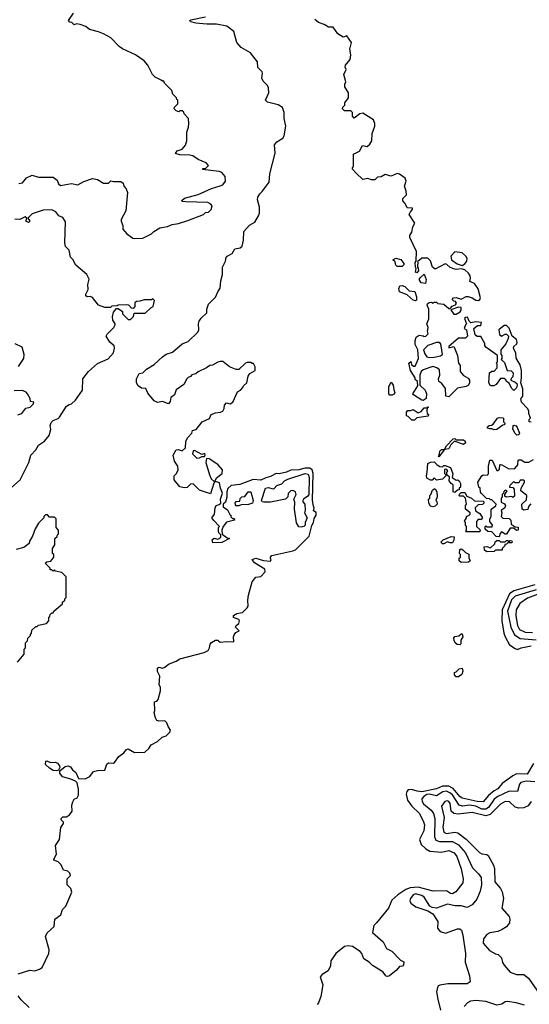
# Model space of a CAD drawing. Extents: x 2210602 to 2357277, y 510288 to 673808.
# Tile 85 of 256: x 2264143 to 2268290, y 550402 to 558421. Entities that reach past the tile are written whole.
import ezdxf

# ---------------------------------------------------------------- set-up
doc = ezdxf.new("R2010")
doc.units = 0

msp = doc.modelspace()

# ---------------------------------------------------------------- linework, layer by layer
at = {"layer": '0CON05XD'}
for points in [[(2265078.3, 556638.3), (2265145, 556642.5), (2265215, 556677.5), (2265235, 556697.5), (2265284.1, 556725.9), (2265345, 556737.5), (2265385, 556753.3), (2265435, 556761.2), (2265510, 556785), (2265640, 556835), (2265655, 556850), (2265680, 556855), (2265700, 556875), (2265710, 556905), (2265699.3, 556919.3), (2265675, 556932.5), (2265495, 556937.5), (2265465, 556940), (2265461.7, 556948.3), (2265485, 556966.7), (2265595, 556996.7), (2265703, 557047), (2265775, 557067.5), (2265795, 557077.5), (2265818.8, 557105), (2265814, 557145), (2265787, 557177), (2265765, 557186), (2265631.7, 557201.7), (2265635, 557210), (2265658.3, 557211.7), (2265680, 557235), (2265660, 557255), (2265595, 557282.5), (2265552.3, 557312.3), (2265525, 557318.8), (2265445, 557320), (2265411.7, 557331.7), (2265425, 557352.5), (2265465, 557367.5), (2265491.7, 557398.3), (2265502.5, 557435), (2265503.3, 557505), (2265517.5, 557545), (2265520, 557575), (2265517, 557617), (2265480, 557655), (2265478.3, 557668.3), (2265465, 557680), (2265445, 557680), (2265438.3, 557671.7), (2265415, 557680), (2265400, 557695), (2265401.7, 557708.3), (2265430, 557735), (2265430, 557765), (2265421.7, 557771.7), (2265420, 557785), (2265390, 557815), (2265380, 557845), (2265320, 557905), (2265315, 557920), (2265305, 557920), (2265295, 557930), (2265245, 557952.5), (2265223.6, 557973.6), (2265185, 558050), (2265156.4, 558086.4), (2265086.1, 558136.1), (2264980, 558185), (2264953.6, 558203.6), (2264885, 558272.5), (2264826.1, 558306.1), (2264785, 558322.5), (2264710.5, 558340.5), (2264680, 558365), (2264635, 558382.5), (2264605, 558387.5), (2264585, 558380), (2264568.3, 558398.3), (2264551.7, 558401.7), (2264540, 558415), (2264580, 558475)], [(2265595.8, 555554.2), (2265575, 555537.5), (2265545, 555530), (2265533.6, 555516.4), (2265515, 555507.5), (2265502.5, 555495), (2265479.5, 555450.5), (2265415, 555407.5), (2265403.6, 555366.4), (2265372.5, 555345), (2265367, 555313), (2265355, 555292.5), (2265305, 555312.5), (2265265, 555303.8), (2265237.7, 555317.7), (2265185, 555380), (2265168.3, 555418.3), (2265135, 555420), (2265108.3, 555438.3), (2265093.3, 555465), (2265093.3, 555495), (2265115, 555540), (2265146.1, 555543.9), (2265175.9, 555574.1), (2265236.8, 555613.2), (2265303.9, 555676.1), (2265335, 555696.7), (2265386.1, 555713.9), (2265465, 555782.5), (2265515, 555801.2), (2265592.3, 555877.7), (2265601.2, 555895), (2265598.8, 555945), (2265603.9, 555966.1), (2265620.5, 555989.5), (2265667, 556033), (2265666.7, 556065), (2265678.8, 556105), (2265737.5, 556162.5), (2265754.2, 556205), (2265773.8, 556235), (2265780, 556295), (2265793, 556347), (2265793.9, 556406.1), (2265817.5, 556455), (2265822.5, 556485), (2265830, 556495), (2265873, 556517), (2265892.5, 556555), (2265935.9, 556564.1), (2265952.3, 556577.7), (2265964, 556625), (2265966, 556695), (2266012.9, 556747.1), (2266057.7, 556772.3), (2266086.2, 556825), (2266093.3, 556845), (2266093.8, 556895), (2266078.8, 556955), (2266081.2, 556975), (2266096.4, 557003.6), (2266117.3, 557022.7), (2266172, 557098), (2266179.2, 557165), (2266222, 557335), (2266217.3, 557402.7), (2266234.4, 557425.6), (2266284.1, 557455.9), (2266294.1, 557475.9), (2266308, 557555), (2266296.4, 557616.4), (2266295.9, 557665.9), (2266281.2, 557705), (2266245, 557728.8), (2266158.3, 557748.3), (2266143.3, 557765), (2266170, 557825), (2266167.5, 557865), (2266160, 557885), (2266125, 557920), (2266112.5, 557945), (2266120, 557985), (2266117, 557997), (2266081.7, 558031.7), (2266077, 558077), (2266021.7, 558151.7), (2265945.9, 558195.9), (2265910, 558235), (2265886, 558325), (2265828.3, 558368.3), (2265745, 558385.5), (2265665, 558385.7), (2265575.7, 558394.3), (2265532.5, 558405), (2265527.5, 558415), (2265535, 558420), (2265655, 558443.3)], [(2267673.3, 556156.7), (2267695, 556158.8), (2267735, 556146.2), (2267775, 556166.2), (2267793.6, 556166.4), (2267825, 556156.7), (2267855, 556136.7), (2267876.4, 556133.6), (2267888.3, 556141.7), (2267893.3, 556155), (2267875, 556230), (2267843, 556273), (2267805, 556290), (2267812.5, 556315), (2267808.8, 556335), (2267795, 556356.7), (2267765, 556383.3), (2267735, 556392.5), (2267695, 556387.5), (2267675, 556393.3), (2267645, 556403.3), (2267618.3, 556428.3), (2267605, 556433.3), (2267525, 556390), (2267502.5, 556405), (2267487, 556457), (2267465, 556480), (2267415, 556480), (2267395, 556460), (2267381.7, 556458.3), (2267380, 556405), (2267386.4, 556396.4), (2267387.5, 556375), (2267375, 556360), (2267363.9, 556363.9), (2267370, 556395), (2267363, 556407), (2267362.5, 556445), (2267370, 556455), (2267373, 556533), (2267317, 556647), (2267317.5, 556665), (2267335, 556690), (2267343.3, 556735), (2267357.5, 556765), (2267313.3, 556835), (2267323, 556857), (2267340, 556875), (2267340, 556885), (2267295, 556890), (2267280, 556925), (2267260, 556945), (2267260, 556965), (2267290, 556995), (2267288.8, 557025), (2267273.8, 557065), (2267287, 557107), (2267279.3, 557129.3), (2267233.6, 557163.6), (2267215, 557167.5), (2267165, 557147.5), (2267118.3, 557161.7), (2267085, 557142.5), (2267055, 557140), (2267031.7, 557118.3), (2267005, 557117.5), (2266975, 557127.5), (2266935, 557120), (2266880.7, 557170.7), (2266850, 557205), (2266850, 557215), (2266860, 557225), (2266860, 557325), (2266909.3, 557350.7), (2266933, 557397), (2266971.7, 557388.3), (2266993, 557407), (2267007.5, 557435), (2267010, 557495), (2267032.5, 557555), (2267033.3, 557575), (2267022.5, 557605), (2266935, 557660), (2266910, 557655), (2266865, 557620), (2266850, 557635), (2266850, 557665), (2266838.3, 557678.3), (2266785, 557680), (2266770, 557695), (2266771.7, 557708.3), (2266790, 557725), (2266790, 557745), (2266820, 557785), (2266817.5, 557825), (2266787.5, 557875), (2266787.5, 557895), (2266797.5, 557915), (2266780, 557975), (2266800, 558015), (2266792.5, 558035), (2266795, 558050), (2266833, 558097), (2266836.7, 558135), (2266828.3, 558181.7), (2266843.3, 558235), (2266805, 558290), (2266775, 558280), (2266732.5, 558305), (2266695, 558360), (2266655, 558360), (2266621.7, 558381.7), (2266575, 558397.5), (2266545, 558422.5)], [(2264135, 557087.5), (2264165, 557092.5), (2264197.7, 557132.3), (2264245, 557153.8), (2264295, 557137.5), (2264415, 557140), (2264447.5, 557115), (2264460, 557085), (2264475, 557070), (2264565, 557086), (2264615, 557076.7), (2264665, 557103.8), (2264735, 557128.8), (2264775, 557120), (2264825, 557090), (2264865, 557090), (2264885, 557110), (2264905, 557102.5), (2264965, 557102.5), (2264985, 557090), (2264990, 557065), (2265010, 557045), (2265020, 557015), (2265006.7, 556865), (2264967.5, 556795), (2264969.3, 556779.3), (2264982.5, 556745), (2264982.5, 556715), (2265015, 556677.5), (2265063, 556643), (2265078.3, 556638.3)], [(2264075, 554612), (2264147.5, 554675), (2264216, 554815), (2264233.3, 554875), (2264273, 554917), (2264294.6, 554955.4), (2264345, 554987.5), (2264384, 555035), (2264396.1, 555083.9), (2264391.2, 555115), (2264399.5, 555140.5), (2264414.3, 555155.7), (2264455, 555172), (2264467, 555183), (2264525, 555272.5), (2264545, 555287.5), (2264565, 555292.5), (2264596.6, 555323.4), (2264655, 555403.3), (2264658, 555495), (2264702.5, 555555), (2264775, 555621.2), (2264861.7, 555658.3), (2264905, 555707.5), (2264913.8, 555745), (2264911.2, 555765), (2264876.7, 555795), (2264847.5, 555845), (2264855, 555860), (2264910, 555915), (2264920, 555935), (2264920, 555945), (2264900, 555975), (2264898.3, 556001.7), (2264905, 556040), (2264931.7, 556068.3), (2264945, 556070), (2264980, 556045), (2264980, 556025), (2265025, 555980), (2265045, 555980), (2265070, 556005), (2265075, 556030), (2265165, 556030), (2265210, 556075), (2265230, 556085), (2265240, 556135), (2265225, 556147.5), (2265215, 556140), (2265155, 556140), (2265121.7, 556128.3), (2265093, 556127), (2265080, 556115), (2265080, 556085), (2265065, 556070), (2265051.7, 556071.7), (2265030, 556095), (2265015, 556100), (2264945, 556097.5), (2264935, 556090), (2264893, 556087), (2264881.7, 556078.3), (2264835, 556077.5), (2264785, 556097.5), (2264735, 556157.5), (2264715, 556167.5), (2264693, 556163), (2264681.7, 556171.7), (2264680, 556185), (2264700, 556225), (2264697.5, 556265), (2264707, 556307), (2264690, 556345), (2264600.7, 556420.7), (2264575, 556467.5), (2264556.4, 556486.4), (2264546.7, 556545), (2264516.7, 556575), (2264510, 556605), (2264516, 556775), (2264495, 556810), (2264462.5, 556825), (2264437.5, 556857.5), (2264405, 556872), (2264335, 556868.8), (2264245, 556838.8), (2264210, 556805), (2264222.5, 556785), (2264222.5, 556775), (2264215, 556770), (2264191.7, 556781.7), (2264200, 556805), (2264186.1, 556816.1), (2264145, 556793.3), (2264103, 556797)], [(2267745, 556420), (2267766.4, 556433.6), (2267782.5, 556455), (2267783.3, 556475), (2267773.8, 556495), (2267745, 556522.5), (2267685, 556530), (2267651.2, 556495), (2267657.5, 556465), (2267703, 556433), (2267745, 556420)], [(2267215, 556410), (2267203, 556423), (2267198.3, 556448.3), (2267180, 556465), (2267205, 556480), (2267245, 556467.5), (2267270, 556435), (2267270, 556425), (2267255, 556412.5), (2267215, 556410)], [(2267445, 556272.5), (2267409.3, 556279.3), (2267393.3, 556305), (2267400.7, 556319.3), (2267435, 556350), (2267450, 556305), (2267445, 556272.5)], [(2267365, 556132.5), (2267345, 556137.5), (2267295, 556180), (2267233.6, 556203.6), (2267227, 556233), (2267237, 556253), (2267255, 556256.7), (2267278.3, 556248.3), (2267313, 556213), (2267358.3, 556208.3), (2267372.5, 556165), (2267371.7, 556138.3), (2267365, 556132.5)], [(2268306.1, 555143.9), (2268290, 555145), (2268290, 555165), (2268300, 555175), (2268286.7, 555215), (2268287.5, 555235), (2268275.9, 555255.9), (2268227.5, 555305), (2268220, 555335), (2268230, 555345), (2268237.5, 555355), (2268237.5, 555415), (2268220, 555465), (2268227.5, 555505), (2268227.5, 555565), (2268215, 555610), (2268182.5, 555665), (2268180, 555705), (2268162.5, 555745), (2268165, 555760), (2268189.3, 555780.7), (2268192.5, 555795), (2268185, 555817.5), (2268150, 555845), (2268125, 555910), (2268105, 555930), (2268085, 555930), (2268042.5, 555895), (2268048.3, 555858.3), (2268063, 555843), (2268095, 555860), (2268105, 555860), (2268120, 555845), (2268117.5, 555825), (2268098.3, 555781.7), (2268058.3, 555731.7), (2268058.3, 555698.3), (2268067.5, 555685), (2268067, 555663), (2268060, 555655), (2268088.3, 555628.3), (2268110, 555565), (2268141.7, 555561.7), (2268157.5, 555545), (2268157, 555513), (2268141.7, 555498.3), (2268140, 555485), (2268175, 555470), (2268188.3, 555458.3), (2268192.5, 555445), (2268187, 555423), (2268165, 555400), (2268145, 555420), (2268125, 555460), (2268103.6, 555473.6), (2268098.3, 555488.3), (2268085, 555500), (2268055, 555500), (2268019.3, 555450.7), (2268001.7, 555438.3), (2267975, 555440), (2267960, 555465), (2267967.5, 555545), (2267985, 555560), (2268005, 555560), (2268027.5, 555585), (2268027.5, 555615), (2268020, 555625), (2268030, 555635), (2268030, 555685), (2267937.5, 555755), (2267928.3, 555768.3), (2267927.5, 555785), (2267895, 555840), (2267865, 555840), (2267850, 555855), (2267840, 555905), (2267868.3, 555931.7), (2267895, 555930), (2267900, 555955), (2267855, 555960), (2267815, 555952.5), (2267800, 555965), (2267788.3, 555998.3), (2267773, 555997), (2267761.7, 555988.3), (2267780, 555945), (2267770, 555935), (2267760, 555905), (2267780, 555895), (2267787, 555843), (2267771.7, 555828.3), (2267713, 555827), (2267635, 555760), (2267635, 555750), (2267675, 555760), (2267685, 555740), (2267706.7, 555685), (2267713.3, 555625), (2267726.7, 555605), (2267727.5, 555555), (2267753.6, 555523.6), (2267793, 555503), (2267802.5, 555485), (2267802.5, 555465), (2267796.4, 555443.6), (2267777, 555433), (2267705, 555420), (2267635, 555350), (2267610, 555355), (2267607, 555417), (2267579.3, 555459.3), (2267552.5, 555475), (2267550, 555495), (2267562.5, 555525), (2267558.3, 555568.3), (2267537, 555587), (2267505, 555597.5), (2267425, 555570), (2267410, 555555), (2267400, 555525), (2267400, 555445), (2267443.3, 555405), (2267452.5, 555375), (2267450, 555335), (2267425, 555320), (2267415, 555322.5), (2267347.5, 555365), (2267342.5, 555375), (2267381.7, 555438.3), (2267380, 555475), (2267361.7, 555491.7), (2267360, 555505), (2267322.5, 555565), (2267310, 555625), (2267327, 555637), (2267331.7, 555611.7), (2267348.3, 555598.3), (2267361.7, 555598.3), (2267389.3, 555660.7), (2267381.7, 555731.7), (2267360, 555775), (2267360, 555805), (2267370, 555835), (2267395, 555852.5), (2267427, 555847), (2267435, 555840), (2267447, 555843), (2267466.4, 555863.6), (2267462.5, 555885), (2267466.7, 555915), (2267457.5, 555945), (2267472.5, 555985), (2267472.5, 556065), (2267460, 556095), (2267461.7, 556108.3), (2267475, 556117.5), (2267495, 556120), (2267507.5, 556112.5), (2267515, 556120), (2267535, 556120), (2267545, 556110), (2267595, 556103.3), (2267635, 556070), (2267645, 556070), (2267663, 556087), (2267690, 556100), (2267697, 556113), (2267690, 556125), (2267675, 556130), (2267663, 556143), (2267673.3, 556156.7)], [(2267695, 556022.5), (2267728.3, 556041.7), (2267736.7, 556055), (2267736.7, 556076.7), (2267715, 556080), (2267651.7, 556058.3), (2267675, 556022.5), (2267695, 556022.5)], [(2264133, 555597), (2264177.7, 555662.3), (2264178, 555695), (2264163, 555753), (2264105, 555782.5)], [(2267475, 555670), (2267515, 555673.3), (2267566.7, 555683.3), (2267582.5, 555695), (2267573.3, 555765), (2267567.5, 555785), (2267555, 555792.5), (2267535, 555793.3), (2267463, 555767), (2267428.3, 555731.7), (2267439.3, 555699.3), (2267455, 555676.7), (2267475, 555670)], [(2264129.3, 550650.7), (2264225, 550680), (2264265, 550676.2), (2264305, 550688.8), (2264325, 550703.3), (2264378.8, 550815), (2264383.8, 550845), (2264352.5, 550955), (2264367.5, 550985), (2264422.5, 551035), (2264427.5, 551095), (2264478.3, 551131.7), (2264491.2, 551175), (2264517.1, 551202.9), (2264567.5, 551315), (2264560, 551345), (2264530, 551375), (2264530, 551425), (2264555, 551450), (2264550.7, 551470.7), (2264535, 551486.7), (2264500, 551495), (2264479.3, 551539.3), (2264455, 551562.5), (2264420, 551575), (2264420, 551585), (2264442.5, 551625), (2264433.3, 551695), (2264467.5, 551745), (2264478.3, 551841.7), (2264500, 551875), (2264500, 551885), (2264480, 551905), (2264480, 551915), (2264495, 551930), (2264525, 551930), (2264547.5, 551945), (2264570, 551975), (2264567.5, 552025), (2264575, 552050), (2264587, 552073), (2264610, 552085), (2264622.5, 552105), (2264622.5, 552155), (2264610, 552205), (2264598.3, 552218.3), (2264560, 552235), (2264492.5, 552255), (2264470, 552285), (2264470, 552305), (2264512.2, 552337.8), (2264535, 552344.3), (2264557.3, 552337.3), (2264573, 552313), (2264600.3, 552290.3), (2264621.7, 552241.7), (2264675, 552237.5), (2264713, 552257), (2264743, 552297), (2264777, 552307), (2264835, 552310), (2264850.7, 552359.3), (2264865, 552370), (2264905, 552367.5), (2264915, 552372.5), (2264950.5, 552419.5), (2264989.5, 552450.5), (2265011.7, 552478.3), (2265025, 552482.5), (2265077, 552453), (2265160, 552455), (2265192.5, 552485), (2265213.6, 552516.4), (2265265, 552542.5), (2265303, 552577), (2265335, 552590), (2265365, 552620), (2265370, 552635), (2265350, 552665), (2265340, 552695), (2265325, 552710), (2265275, 552707.5), (2265260, 552715), (2265247.5, 552735), (2265237.5, 552775), (2265242.5, 552795), (2265240, 552865), (2265258.3, 552871.7), (2265270, 552885), (2265287.5, 552955), (2265287.5, 552985), (2265277.5, 553005), (2265282.5, 553075), (2265263, 553113), (2265265, 553140), (2265275, 553146.7), (2265305, 553140), (2265325, 553146.7), (2265355, 553173.3), (2265415, 553196.7), (2265445, 553216.2), (2265645, 553268.8), (2265676.7, 553285), (2265688.8, 553305), (2265692.5, 553335), (2265705, 553350), (2265735, 553367.5), (2265755, 553367.5), (2265761.7, 553361.7), (2265775, 553352.5), (2265825, 553357.5), (2265886.1, 553353.9), (2265882.5, 553395), (2265888.3, 553411.7), (2265900.7, 553429.3), (2265930, 553445), (2265900, 553475), (2265903.6, 553486.4), (2265927.5, 553505), (2265932.5, 553525), (2265925, 553537.5), (2265883.6, 553553.6), (2265882.5, 553567.5), (2265910, 553585), (2265955, 553593.8), (2265995, 553630), (2266002, 553645), (2265999.2, 553695), (2266004.3, 553735), (2266035, 553843.3), (2266065, 553880), (2266105, 553886.7), (2266141.2, 553925), (2266137.5, 553945), (2266055, 553996.7), (2266033.8, 554026.2), (2266065, 554036.2), (2266127, 554017), (2266185, 554010), (2266190, 554025), (2266183, 554033), (2266183.3, 554045), (2266195, 554056.9), (2266365, 554094.5), (2266387.5, 554105), (2266497.8, 554215), (2266519.1, 554300.9), (2266533.9, 554326.1), (2266540.5, 554359.5), (2266556.7, 554385), (2266555, 554406.7), (2266535, 554420), (2266540, 554445), (2266535, 554460), (2266525.8, 554505.8), (2266532.5, 554725), (2266522, 554755), (2266505, 554769.2), (2266465, 554770), (2266415, 554756), (2266348.3, 554751.7), (2266314.1, 554735.9), (2266255, 554723.8), (2266230, 554725), (2266185, 554701.2), (2266145, 554691.2), (2266105, 554671.2), (2266043.3, 554676.7), (2265935, 554634.4), (2265862.7, 554627.3), (2265835.8, 554604.2), (2265828.8, 554575), (2265828.3, 554531.7), (2265817, 554493), (2265800, 554475), (2265800, 554455), (2265835, 554430), (2265851.7, 554391.7), (2265860, 554385), (2265861.7, 554371.7), (2265875, 554360), (2265888.3, 554358.3), (2265890, 554345), (2265825, 554330), (2265797.5, 554295), (2265787.5, 554265), (2265791.7, 554231.7), (2265831.7, 554201.7), (2265850, 554195), (2265787, 554163), (2265715, 554160), (2265710, 554185), (2265725, 554200), (2265755, 554190), (2265780, 554205), (2265780, 554225), (2265763, 554243), (2265760, 554255), (2265760, 554285), (2265770, 554295), (2265721.7, 554341.7), (2265707.5, 554365), (2265727.5, 554395), (2265733.9, 554446.1), (2265742.5, 554465), (2265767.5, 554472.5), (2265780, 554485), (2265776.7, 554515), (2265793.3, 554565), (2265776.1, 554606.1), (2265768.3, 554648.3), (2265735, 554660), (2265723.3, 554646.7), (2265695, 554560), (2265605, 554590), (2265555, 554640), (2265531.7, 554638.3), (2265505, 554612), (2265485, 554608), (2265445, 554617.5), (2265400, 554675), (2265400, 554705), (2265420, 554725), (2265432.5, 554755), (2265430, 554785), (2265402.5, 554825), (2265392.5, 554875), (2265415, 554917.5), (2265431.7, 554921.7), (2265465, 554910), (2265492.5, 554935), (2265493.6, 554986.4), (2265507.5, 555015), (2265542.5, 555055), (2265550, 555075), (2265580, 555085), (2265627.5, 555145), (2265686.4, 555173.6), (2265700, 555205), (2265735, 555220), (2265776.4, 555223.6), (2265796.4, 555233.6), (2265806.4, 555253.6), (2265808.3, 555281.7), (2265825, 555300), (2265855, 555292.5), (2265877.5, 555305), (2265915, 555390), (2265940, 555405), (2265960, 555425), (2265965, 555440), (2265992.5, 555465), (2266003, 555517), (2266015, 555540), (2266060, 555565), (2266060, 555595), (2266045, 555620), (2266035, 555620), (2266025, 555630), (2265995, 555630), (2265980, 555625), (2265927, 555573), (2265905, 555572.5), (2265850, 555595), (2265795, 555637.5), (2265775, 555636.7), (2265755, 555632.5), (2265711.7, 555608.3), (2265690, 555605), (2265664.2, 555585.8), (2265595.8, 555554.2)], [(2264126.7, 555203.3), (2264160, 555215), (2264193, 555257), (2264227.5, 555265), (2264256.1, 555293.9), (2264257.5, 555305), (2264231.7, 555311.7), (2264227.5, 555335), (2264207.5, 555375), (2264195, 555387.5), (2264165, 555400), (2264098.3, 555398.3)], [(2267155, 555362.5), (2267147.5, 555375), (2267147.5, 555435), (2267165, 555470), (2267182.5, 555445), (2267187, 555407), (2267196.7, 555385), (2267189.3, 555370.7), (2267175, 555363.3), (2267155, 555362.5)], [(2267355, 555160), (2267335, 555160), (2267305, 555190), (2267290, 555195), (2267290, 555225), (2267301.7, 555238.3), (2267325, 555237.5), (2267345, 555246.7), (2267385, 555220), (2267409.3, 555230.7), (2267435, 555260), (2267460, 555260), (2267461.7, 555268.3), (2267468.3, 555268.3), (2267468.3, 555261.7), (2267460, 555260), (2267457.5, 555235), (2267460, 555215), (2267470, 555205), (2267468.3, 555191.7), (2267375, 555180), (2267355, 555160)], [(2268005, 555080), (2267985, 555090), (2267968.3, 555088.3), (2267950, 555095), (2267950, 555105), (2267963.3, 555116.7), (2267981.7, 555118.3), (2267995, 555127.5), (2268030, 555175), (2268045, 555182.5), (2268075, 555180), (2268080, 555175), (2268080, 555145), (2268090, 555135), (2268088.3, 555121.7), (2268075, 555120), (2268025, 555083.3), (2268005, 555080)], [(2268188.3, 555038.3), (2268175, 555050), (2268157, 555087), (2268158.3, 555111.7), (2268165, 555120), (2268183, 555113), (2268190.7, 555100.7), (2268210, 555055), (2268205, 555040), (2268188.3, 555038.3)], [(2267555, 554860), (2267550, 554865), (2267560, 554885), (2267561.7, 554908.3), (2267575, 554920), (2267600, 554920), (2267615, 554950), (2267671.7, 555008.3), (2267685, 555010), (2267695, 555000), (2267755, 555000), (2267768.3, 554988.3), (2267770, 554975), (2267755, 554962.5), (2267681.7, 554988.3), (2267652.5, 554957.5), (2267635, 554927.5), (2267600, 554920), (2267555, 554860)], [(2265585, 554850), (2265605, 554852.5), (2265625, 554862.5), (2265647.5, 554862.5), (2265652.5, 554875), (2265648.3, 554888.3), (2265625, 554880), (2265565, 554912.5), (2265555, 554910), (2265550, 554885), (2265585, 554850)], [(2265730, 554660), (2265745, 554690), (2265790, 554725), (2265792.5, 554755), (2265757.5, 554795), (2265730, 554815), (2265685, 554843.8), (2265663, 554847), (2265658.8, 554815), (2265686.2, 554715), (2265701.2, 554681.2), (2265725, 554660), (2265730, 554660)], [(2268301.7, 554478.3), (2268282.5, 554457.5), (2268278.3, 554431.7), (2268245, 554427.5), (2268232.5, 554435), (2268230, 554475), (2268268.3, 554511.7), (2268270, 554545), (2268222.5, 554585), (2268223, 554607), (2268250, 554655), (2268250, 554665), (2268245, 554670), (2268215, 554670), (2268205, 554650), (2268175, 554650), (2268165, 554660), (2268131.7, 554628.3), (2268130, 554615), (2268155, 554610), (2268167, 554597), (2268168.3, 554541.7), (2268155, 554530), (2268147.5, 554537.5), (2268101.7, 554531.7), (2268091.7, 554541.7), (2268090, 554555), (2268110, 554585), (2268095, 554590), (2268081.7, 554578.3), (2268080, 554565), (2268070, 554555), (2268070, 554535), (2268060, 554525), (2268061.7, 554491.7), (2268088.3, 554478.3), (2268097.5, 554465), (2268090, 554445), (2268060, 554425), (2268067.5, 554405), (2268060, 554375), (2268075, 554362.5), (2268125, 554360), (2268140, 554345), (2268141.7, 554311.7), (2268175, 554290), (2268198.3, 554288.3), (2268200, 554265), (2268185, 554260), (2268165, 554280), (2268135, 554280), (2268105, 554230), (2268095, 554230), (2268065, 554250), (2268053, 554237), (2268045, 554210), (2268021.7, 554211.7), (2267985, 554250), (2267951.7, 554251.7), (2267931.7, 554271.7), (2267930, 554295), (2267935, 554300), (2267945, 554290), (2267988.3, 554291.7), (2267990, 554305), (2267970, 554335), (2267970, 554355), (2267980, 554375), (2267980, 554435), (2268018.3, 554461.7), (2268020, 554475), (2267985, 554510), (2267975, 554510), (2267965, 554520), (2267941.7, 554521.7), (2267901.7, 554561.7), (2267893, 554573), (2267890, 554605), (2267880, 554615), (2267872.5, 554655), (2267902.5, 554705), (2267915, 554713.3), (2267947.5, 554712.5), (2267957, 554723), (2267956.7, 554785), (2267970, 554835), (2267987.5, 554835), (2268025, 554750), (2268035, 554750), (2268048.3, 554761.7), (2268050, 554795), (2268055, 554797.5), (2268067, 554797), (2268123.6, 554763.6), (2268173.6, 554766.4), (2268197.5, 554795), (2268200, 554835), (2268205, 554837.5), (2268225, 554837.5), (2268255, 554817.5), (2268285, 554817.5), (2268325, 554840)], [(2267685, 554570), (2267670, 554575), (2267671.7, 554631.7), (2267653.6, 554643.6), (2267637.5, 554665), (2267640, 554695), (2267620, 554715), (2267620, 554735), (2267627.5, 554745), (2267618.3, 554758.3), (2267605, 554760), (2267600, 554755), (2267600, 554725), (2267608.3, 554718.3), (2267610, 554705), (2267585, 554680), (2267535, 554670), (2267515, 554690), (2267498.3, 554671.7), (2267485, 554670), (2267457, 554687), (2267452.5, 554705), (2267460, 554735), (2267463.6, 554806.4), (2267485, 554816.7), (2267515, 554820), (2267540, 554795), (2267563, 554783), (2267585, 554780), (2267595, 554790), (2267605, 554790), (2267650, 554775), (2267667, 554723), (2267661.7, 554691.7), (2267695, 554670), (2267705, 554672.5), (2267720, 554665), (2267730, 554645), (2267730, 554615), (2267720, 554605), (2267718.3, 554591.7), (2267705, 554590), (2267685, 554570)], [(2266433, 554287), (2266415, 554290), (2266395, 554322.5), (2266380.4, 554435), (2266382.5, 554492.5), (2266374.3, 554515), (2266393.3, 554555), (2266386.4, 554576.4), (2266365, 554587.5), (2266350, 554585), (2266328.3, 554561.7), (2266326.2, 554535), (2266305, 554515.8), (2266185, 554492.3), (2266130.9, 554490.9), (2266116.7, 554495), (2266110, 554505), (2266143.3, 554605), (2266165, 554611.2), (2266205, 554600), (2266215, 554602.5), (2266235, 554627.5), (2266275, 554640), (2266298.8, 554665), (2266325, 554679.4), (2266465, 554724.4), (2266489.4, 554719.4), (2266497.9, 554692.1), (2266495.8, 554555), (2266488.5, 554541.5), (2266452.5, 554515), (2266447.5, 554505), (2266447.5, 554495), (2266462.5, 554475), (2266466.4, 554426.4), (2266460, 554405), (2266482, 554365), (2266466.7, 554325), (2266466.4, 554303.6), (2266455, 554292.5), (2266433, 554287)], [(2267505, 554452.5), (2267485, 554460), (2267472.5, 554485), (2267470, 554515), (2267480, 554525), (2267480, 554545), (2267490, 554555), (2267501.7, 554588.3), (2267515, 554600), (2267525, 554600), (2267537.5, 554575), (2267540, 554535), (2267530, 554505), (2267537, 554497), (2267540, 554475), (2267525, 554460), (2267505, 554452.5)], [(2265925, 554462.9), (2265905, 554462.9), (2265898.8, 554468.8), (2265896.2, 554485), (2265905, 554497.5), (2265935, 554500), (2265938.3, 554521.7), (2265950, 554535), (2265975, 554537.5), (2266003.3, 554575), (2266025, 554576.7), (2266043.3, 554505), (2266036.7, 554485), (2266005, 554472.5), (2265945, 554471.2), (2265925, 554462.9)], [(2267885, 554250), (2267775, 554250), (2267770, 554255), (2267780, 554265), (2267780, 554295), (2267770, 554305), (2267770, 554325), (2267763, 554337), (2267780, 554365), (2267780, 554375), (2267800, 554385), (2267810, 554395), (2267810, 554405), (2267770, 554435), (2267770, 554465), (2267780, 554475), (2267770, 554525), (2267755, 554540), (2267725, 554540), (2267720, 554545), (2267721.7, 554558.3), (2267735, 554570), (2267765, 554570), (2267781.7, 554541.7), (2267820, 554525), (2267843, 554503), (2267915, 554500), (2267920, 554495), (2267920, 554485), (2267908.3, 554471.7), (2267875, 554470), (2267850, 554445), (2267851.7, 554421.7), (2267888.3, 554398.3), (2267910, 554365), (2267898.3, 554351.7), (2267875, 554350), (2267860, 554335), (2267860, 554295), (2267888.3, 554268.3), (2267890, 554255), (2267885, 554250)], [(2264125, 553190), (2264180, 553255), (2264180, 553295), (2264190, 553305), (2264190, 553345), (2264207, 553363), (2264210, 553385), (2264230, 553405), (2264230, 553415), (2264240, 553425), (2264241.7, 553448.3), (2264275, 553480), (2264285, 553480), (2264295, 553490), (2264360, 553505), (2264380, 553525), (2264380, 553555), (2264388.3, 553561.7), (2264391.7, 553578.3), (2264405, 553590), (2264415, 553590), (2264420, 553605), (2264490, 553665), (2264491.7, 553678.3), (2264510, 553695), (2264510, 553705), (2264520, 553715), (2264520, 553885), (2264485, 553920), (2264435, 553930), (2264425, 553940), (2264415, 553930), (2264405, 553940), (2264391.7, 553941.7), (2264390, 553955), (2264350, 553995), (2264363, 554007), (2264395, 554010), (2264420, 554045), (2264420, 554065), (2264410, 554075), (2264410, 554115), (2264430, 554145), (2264430, 554195), (2264448.3, 554211.7), (2264450, 554225), (2264460, 554235), (2264460, 554265), (2264440, 554285), (2264440, 554355), (2264425, 554370), (2264385, 554370), (2264368.3, 554388.3), (2264351.7, 554388.3), (2264340, 554375), (2264340, 554365), (2264295, 554320), (2264267.5, 554275), (2264247.5, 554215), (2264222.5, 554175), (2264220, 554155), (2264177, 554123), (2264115, 554107.5)], [(2267595, 554152.5), (2267583, 554153), (2267570, 554165), (2267590, 554185), (2267655, 554212.5), (2267678.3, 554208.3), (2267677, 554183), (2267665, 554160), (2267645, 554160), (2267625, 554170), (2267595, 554152.5)], [(2267735, 554000), (2267720, 554015), (2267720, 554035), (2267730, 554045), (2267730, 554065), (2267722.5, 554075), (2267725, 554107.5), (2267735, 554112.5), (2267750, 554105), (2267771.7, 554081.7), (2267798.3, 554068.3), (2267798.3, 554038.3), (2267807.5, 554015), (2267795, 554002.5), (2267735, 554000)], [(2267945, 554087.5), (2267925, 554100), (2267921.7, 554128.3), (2267945, 554130), (2267975, 554120), (2268008.3, 554151.7), (2268011.7, 554168.3), (2268025, 554180), (2268045, 554180), (2268055, 554170), (2268095, 554170), (2268105, 554180), (2268115, 554180), (2268125, 554170), (2268135, 554180), (2268148.3, 554178.3), (2268150, 554165), (2268145, 554160), (2268115, 554160), (2268105, 554150), (2268091.7, 554148.3), (2268090, 554135), (2268070, 554115), (2268068.3, 554101.7), (2268015, 554100), (2268005, 554090), (2267945, 554087.5)], [(2268335, 553819.2), (2268165, 553769.3), (2268129.8, 553745), (2268068.7, 553615), (2268066.7, 553525), (2268082, 553425), (2268093.1, 553395), (2268129.8, 553329.8), (2268175, 553299.2), (2268195, 553292.5), (2268225, 553306.4), (2268305, 553321.5)], [(2268345, 553778.8), (2268175, 553725.8), (2268144, 553696), (2268113.3, 553605), (2268139.7, 553475), (2268170.7, 553410.7), (2268215, 553382.1), (2268345, 553371.1)], [(2268405, 553758), (2268275, 553709.2), (2268213.1, 553666.9), (2268183.1, 553615), (2268181.1, 553565), (2268195, 553486.7), (2268210, 553455), (2268256.4, 553433.6), (2268315, 553429.7)], [(2267725, 553330), (2267703, 553333), (2267687, 553347), (2267677.5, 553365), (2267677, 553383), (2267685, 553397.5), (2267717, 553403), (2267735, 553420), (2267745, 553420), (2267750, 553395), (2267733, 553367), (2267731.7, 553338.3), (2267725, 553330)], [(2267715, 553070), (2267695, 553070), (2267680, 553085), (2267680, 553105), (2267695, 553110), (2267720, 553135), (2267745, 553140), (2267750, 553115), (2267741.7, 553088.3), (2267715, 553070)], [(2264445, 552302.5), (2264416.1, 552306.1), (2264386.7, 552325), (2264353.8, 552355), (2264355, 552382.5), (2264365, 552386.2), (2264392.5, 552372.5), (2264433.4, 552373.4), (2264451.2, 552365), (2264466.7, 552345), (2264468.8, 552331.2), (2264460, 552310), (2264445, 552302.5)], [(2268325, 552362.5), (2268272.7, 552277.3), (2268185, 552278.5), (2268155.9, 552264.1), (2268070.4, 552199.6), (2268035, 552157.1), (2268005, 552141.2), (2267958.3, 552101.7), (2267915, 552051.1), (2267865, 552054.3), (2267745, 552081.3), (2267724.6, 552095), (2267669.2, 552159.2), (2267635, 552178.9), (2267585, 552178.4), (2267535, 552157.6), (2267415, 552132.7), (2267377.6, 552137.6), (2267332.6, 552152.6), (2267305, 552148.1), (2267292.2, 552135), (2267286.7, 552115), (2267300, 552065), (2267334.4, 552015), (2267395.6, 551955), (2267429.6, 551889.6), (2267436.4, 551863.6), (2267432.2, 551815), (2267397.3, 551745), (2267409.5, 551705), (2267448, 551668), (2267479.8, 551649.8), (2267575, 551641.1), (2267635, 551656.2), (2267677.8, 551635), (2267700.5, 551605), (2267735.6, 551505), (2267751.2, 551425), (2267749.5, 551390.5), (2267693, 551317), (2267665, 551302.5), (2267650, 551305), (2267616.1, 551326.1), (2267507.1, 551322.9), (2267385, 551356.6), (2267320.4, 551349.6), (2267285, 551336.1), (2267220.6, 551295), (2267170.4, 551249.6), (2267145, 551186.2), (2267046.7, 551065), (2267024.2, 551045), (2267014.2, 550985.8), (2267101.3, 550911.3), (2267126.8, 550856.8), (2267171.2, 550835), (2267240.7, 550760.7), (2267268.3, 550748.3), (2267267.5, 550725), (2267258.3, 550711.7), (2267235, 550710), (2267209.3, 550680.7), (2267152.5, 550635), (2267135, 550628.8), (2267125, 550632), (2267098.1, 550668.1), (2267015, 550719.2), (2266986.8, 550746.8), (2266943.9, 550773.9), (2266927.2, 550817.2), (2266913, 550833), (2266852.2, 550872.2), (2266815, 550878.9), (2266785, 550874.3), (2266714.6, 550815.4), (2266676, 550755), (2266672.5, 550715), (2266652.9, 550675), (2266605, 550646), (2266588.8, 550625), (2266609.7, 550560.3), (2266592.2, 550465), (2266575, 550413.3), (2266565, 550402)], [(2268335.2, 552215.2), (2268265, 552219.2), (2268222.1, 552207.9), (2268210.6, 552195), (2268194.1, 552135.9), (2268125, 552139.5), (2268034.5, 552095.5), (2268005, 552072.7), (2267958.8, 552005), (2267935, 551991.4), (2267905, 551991.4), (2267854.1, 552015.9), (2267802.9, 552022.9), (2267746, 552016), (2267718.6, 552025), (2267665, 552107.1), (2267644.6, 552125), (2267615, 552138.9), (2267586.4, 552133.6), (2267535, 552100.9), (2267475, 552113), (2267455, 552110), (2267430.5, 552095), (2267414.5, 552075), (2267417.5, 552055), (2267429.1, 552035), (2267492.7, 551982.7), (2267510.4, 551955), (2267520.4, 551915), (2267518.5, 551765), (2267528.5, 551738.5), (2267558.2, 551728.2), (2267665, 551727.5), (2267715, 551700.5), (2267770.8, 551635), (2267828.9, 551515), (2267876.2, 551466.2), (2267897.1, 551435), (2267901.1, 551375), (2267889.2, 551325), (2267862.6, 551257.4), (2267826.4, 551213.6), (2267785, 551190), (2267735, 551205.5), (2267685.6, 551204.4), (2267625, 551218.1), (2267535, 551184), (2267499.5, 551189.5), (2267481.2, 551201.2), (2267434.3, 551275), (2267415, 551287.1), (2267365, 551301.2), (2267345, 551294.3), (2267324.4, 551265), (2267318.6, 551245), (2267326.2, 551225), (2267365.6, 551195.6), (2267465, 551162.5), (2267505, 551140), (2267547, 551077), (2267543.6, 551023.6), (2267563.9, 550993.9), (2267607.7, 550982.3), (2267705, 551016.7), (2267725, 551017.5), (2267737, 551007), (2267750, 550965), (2267771.2, 550815), (2267768.8, 550745), (2267803, 550633), (2267807.5, 550585), (2267785, 550568.8), (2267628.3, 550568.3), (2267560.7, 550559.3), (2267545, 550550), (2267536.2, 550505), (2267546, 550445), (2267566.4, 550353.6)], [(2268305.4, 552054.6), (2268281.1, 552018.9), (2268245, 552001.4), (2268205, 551999.5), (2268175, 552008.9), (2268130.2, 552050.2), (2268095, 552054.4), (2268055, 552033.3), (2267971.2, 551948.8), (2267935, 551938.1), (2267825, 551963.8), (2267711.3, 551951.3), (2267676.8, 551956.8), (2267653.8, 551975), (2267645, 552036.7), (2267635, 552054), (2267625, 552059.2), (2267602, 552055), (2267575.8, 552015), (2267598.1, 551925), (2267586.1, 551845), (2267595.3, 551805.3), (2267615, 551792.1), (2267685, 551805.5), (2267709.1, 551799.1), (2267775.9, 551745.9), (2267885, 551640), (2267905, 551627.5), (2267945, 551622.5), (2267955, 551614), (2267998.9, 551535), (2268007.6, 551507.6), (2268010.3, 551400.3), (2268055, 551346.7), (2268068.6, 551318.6), (2268079.2, 551265), (2268066.7, 551185), (2268125, 551117.5), (2268131.2, 551095), (2268128.8, 551065), (2268105, 551033.3), (2268069.5, 551010.5), (2268035, 550996.2), (2267970, 550985), (2267945, 550970), (2267917.5, 550935), (2267915, 550900), (2267965, 550840), (2268015, 550812.5), (2268037, 550807), (2268065, 550780), (2268073, 550743), (2268085, 550720), (2268133.9, 550663.9), (2268185, 550646.2), (2268245, 550644.2), (2268284.4, 550614.4), (2268443.3, 550385)], [(2264218.8, 550375), (2264155, 550437.5), (2264130.7, 550470.7)], [(2268250, 550395), (2268182.5, 550415), (2268115, 550425.6), (2268095, 550422.5), (2268066.9, 550403.1), (2268025, 550395.8), (2267935.7, 550424.3), (2267855, 550433.5), (2267811.8, 550428.2), (2267786.2, 550415), (2267760, 550385)]]:
    msp.add_lwpolyline(points, dxfattribs=at)

doc.saveas('drawing.dxf')
